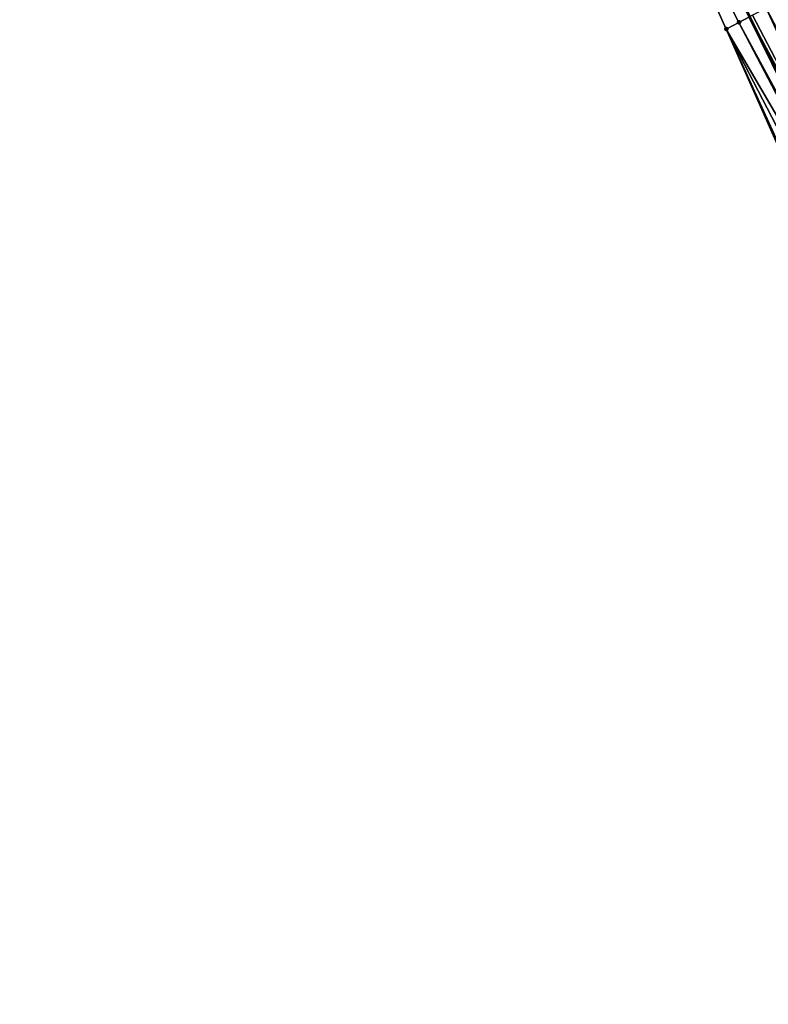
# Model space of a CAD drawing. Header units: feet. Extents: x 2007189 to 2022806, y 818621 to 837694.
# Tile 89 of 256: x 2012915 to 2012964, y 823699 to 823763. Entities that reach past the tile are written whole.
import ezdxf

# ---------------------------------------------------------------- set-up
doc = ezdxf.new("R2010")
doc.units = ezdxf.units.FT
doc.header["$MEASUREMENT"] = 0
for name, color, linetype, lineweight in [('EP_Travel Lane', 172, 'Continuous', 53), ('Road Shots', 141, 'Continuous', 100), ('Road X-Section', 40, 'Continuous', 13)]:
    doc.layers.add(name, color=color, linetype=linetype, lineweight=lineweight)
doc.layers.add('I-77-MM17-21_SB-Surface-Border', color=7, linetype='Continuous')
doc.layers.add('I-77-MM17-21_SB-Surface-TIN', color=7, linetype='Continuous')

msp = doc.modelspace()

# ---------------------------------------------------------------- linework, layer by layer
at = {"layer": 'EP_Travel Lane'}
msp.add_polyline3d([(2012829.489362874, 824031.9299865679, 306.1111298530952), (2012838.399301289, 824014.0228746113, 305.829954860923), (2012847.309340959, 823996.1155591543, 305.5646112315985), (2012856.219068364, 823978.2088712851, 305.2504528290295), (2012865.128908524, 823960.3019568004, 304.953923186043), (2012874.038849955, 823942.3948387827, 304.6732194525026), (2012882.94839286, 823924.4885217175, 304.3302366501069), (2012891.877303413, 823906.5315243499, 304.0212340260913), (2012900.716793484, 823888.5869369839, 303.7326625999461), (2012909.55623577, 823870.6424466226, 303.4364785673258), (2012918.395697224, 823852.697917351, 303.1433658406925), (2012927.235308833, 823834.7530832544, 302.8741197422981), (2012936.074557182, 823816.8089865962, 302.5470951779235), (2012944.91393473, 823798.8646276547, 302.2406424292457), (2012953.753073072, 823780.9207543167, 301.8960991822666), (2012962.592420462, 823762.9764565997, 301.5848300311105), (2012971.43188732, 823745.0319163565, 301.2925853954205), (2012980.152732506, 823727.3079762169, 300.9999143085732), (2012988.926189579, 823709.332260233, 300.7242598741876), (2012990.82502955, 823705.4417746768, 300.6469434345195)], dxfattribs=at)
at = {"layer": 'I-77-MM17-21_SB-Surface-Border', "color": 3, "linetype": 'Continuous', "lineweight": -3}
msp.add_polyline3d([(2013022.219653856, 823681.357989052, 300.5222462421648), (2013012.97166798, 823699.0888907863, 300.8248120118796), (2012984.348638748, 823702.0697261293, 300.2769661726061), (2012983.461658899, 823701.6079175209, 300.2253817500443), (2012983.055959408, 823701.3966797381, 300.2024182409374), (2012976.607232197, 823725.4874771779, 300.813319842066), (2012969.208109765, 823743.8715203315, 301.1797526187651), (2012961.093395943, 823762.1940702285, 301.5197314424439), (2012952.892015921, 823780.4711987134, 301.8676644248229), (2012942.551278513, 823797.6316236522, 302.1294432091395), (2012935.023290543, 823816.2600583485, 302.5164165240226), (2012925.576275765, 823833.8873850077, 302.7895188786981), (2012917.45319422, 823852.2057295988, 303.1190650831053), (2012908.665896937, 823870.1775234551, 303.4120421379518), (2012899.725106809, 823888.0689999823, 303.7111366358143), (2012890.794927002, 823905.9661026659, 304.0051771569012), (2012882.024676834, 823924.0082517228, 304.3080644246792), (2012872.726866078, 823941.7124135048, 304.6591580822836), (2012864.020290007, 823959.7249905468, 304.96186706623), (2012854.907550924, 823977.5266288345, 305.2400893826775), (2012846.282441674, 823995.5818091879, 305.5295638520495), (2012837.358931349, 824013.4818041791, 305.8141409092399), (2012828.48285888, 824031.4065240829, 306.0961324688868)], dxfattribs=at)
at = {"layer": 'I-77-MM17-21_SB-Surface-TIN', "color": 128, "linetype": 'Continuous', "lineweight": -3}
for points in [[(2012961.916204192, 823762.6234829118, 301.5577011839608), (2012962.592420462, 823762.9764565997, 301.5848300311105), (2012952.892015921, 823780.4711987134, 301.8676644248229)], [(2012961.093395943, 823762.1940702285, 301.5197314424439), (2012961.916204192, 823762.6234829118, 301.5577011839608), (2012952.892015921, 823780.4711987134, 301.8676644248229)], [(2012972.951923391, 823745.8255627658, 301.340306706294), (2012964.575547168, 823764.0119699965, 301.6423221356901), (2012963.689148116, 823763.549047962, 301.621494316)], [(2012972.065515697, 823745.3626572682, 301.3181674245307), (2012963.689148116, 823763.549047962, 301.621494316), (2012962.802700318, 823763.0862192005, 301.5932661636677)], [(2012972.065515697, 823745.3626572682, 301.3181674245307), (2012972.951923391, 823745.8255627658, 301.340306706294), (2012963.689148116, 823763.549047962, 301.621494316)], [(2012961.916204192, 823762.6234829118, 301.5577011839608), (2012971.43188732, 823745.0319163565, 301.2925853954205), (2012962.592420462, 823762.9764565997, 301.5848300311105)], [(2012972.065515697, 823745.3626572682, 301.3181674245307), (2012962.802700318, 823763.0862192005, 301.5932661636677), (2012962.592420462, 823762.9764565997, 301.5848300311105)], [(2012972.065515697, 823745.3626572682, 301.3181674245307), (2012962.592420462, 823762.9764565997, 301.5848300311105), (2012971.43188732, 823745.0319163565, 301.2925853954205)], [(2012971.179018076, 823744.8999238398, 301.282376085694), (2012961.916204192, 823762.6234829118, 301.5577011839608), (2012961.093395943, 823762.1940702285, 301.5197314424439)], [(2012969.208109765, 823743.8715203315, 301.1797526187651), (2012969.405890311, 823743.97471055, 301.1906752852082), (2012961.093395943, 823762.1940702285, 301.5197314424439)], [(2012969.405890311, 823743.97471055, 301.1906752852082), (2012970.292467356, 823744.4372920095, 301.2385239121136), (2012961.093395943, 823762.1940702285, 301.5197314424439)], [(2012970.292467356, 823744.4372920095, 301.2385239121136), (2012971.179018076, 823744.8999238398, 301.282376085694), (2012961.093395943, 823762.1940702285, 301.5197314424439)], [(2012971.179018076, 823744.8999238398, 301.282376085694), (2012971.43188732, 823745.0319163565, 301.2925853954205), (2012961.916204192, 823762.6234829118, 301.5577011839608)]]:
    msp.add_3dface(points, dxfattribs=at)
at = {"layer": 'Road Shots', "lineweight": 100}
for p in [(2012961.093395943, 823762.1940702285, 301.5197314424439), (2012961.916204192, 823762.6234829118, 301.5577011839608)]:
    msp.add_point(p, dxfattribs=at)
at = {"layer": 'Road X-Section', "extrusion": (-0.4631377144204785, 0.8861722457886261, 0.01421999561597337), "elevation": -202278.7188885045, "flags": 128}
msp.add_lwpolyline([(-2165617.479334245, 3179.076375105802), (-2165616.479334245, 3179.11981182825), (-2165615.479334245, 3179.157128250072), (-2165614.479334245, 3179.190762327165), (-2165613.479334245, 3179.228906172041), (-2165612.479334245, 3179.241901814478), (-2165612.406641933, 3179.241989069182), (-2165611.730546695, 3179.237285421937), (-2165611.479334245, 3179.232882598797), (-2165610.479334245, 3179.210380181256), (-2165609.479334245, 3179.186359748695), (-2165608.479334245, 3179.165701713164), (-2165607.479334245, 3179.147141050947), (-2165606.479334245, 3179.128077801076), (-2165605.479334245, 3179.108991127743), (-2165604.479334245, 3179.087767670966), (-2165603.479334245, 3179.069835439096), (-2165602.479334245, 3179.048717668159), (-2165601.479334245, 3179.028914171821), (-2165600.479334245, 3179.011866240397), (-2165600.039213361, 3179.001633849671), (-2165599.479334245, 3178.986735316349), (-2165598.479334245, 3178.961118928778), (-2165597.479334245, 3178.942098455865), (-2165596.479334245, 3178.924555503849), (-2165595.479334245, 3178.908450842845), (-2165594.479334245, 3178.889403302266), (-2165593.479334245, 3178.86967150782), (-2165592.479334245, 3178.853179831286), (-2165591.479334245, 3178.837958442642), (-2165590.479334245, 3178.821176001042), (-2165589.479334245, 3178.798665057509), (-2165588.479334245, 3178.772461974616), (-2165587.479334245, 3178.748064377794), (-2165586.479334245, 3178.724816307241), (-2165585.479334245, 3178.709933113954), (-2165584.479334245, 3178.691944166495), (-2165583.479334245, 3178.670543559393), (-2165582.479334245, 3178.649423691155), (-2165581.479334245, 3178.627921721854), (-2165580.479334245, 3178.606652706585), (-2165579.479334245, 3178.587557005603), (-2165578.479334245, 3178.568615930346), (-2165577.479334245, 3178.543207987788), (-2165576.479334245, 3178.519666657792), (-2165575.479334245, 3178.502069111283), (-2165574.479334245, 3178.483690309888), (-2165573.479334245, 3178.46227625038), (-2165572.479334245, 3178.442427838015), (-2165571.479334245, 3178.42493226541), (-2165570.479334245, 3178.406441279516), (-2165569.479334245, 3178.385118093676), (-2165568.479334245, 3178.366180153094), (-2165567.479334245, 3178.345350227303), (-2165566.479334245, 3178.317119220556), (-2165565.479334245, 3178.281550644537), (-2165564.551213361, 3178.243577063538)], dxfattribs=at)

doc.saveas('drawing.dxf')
